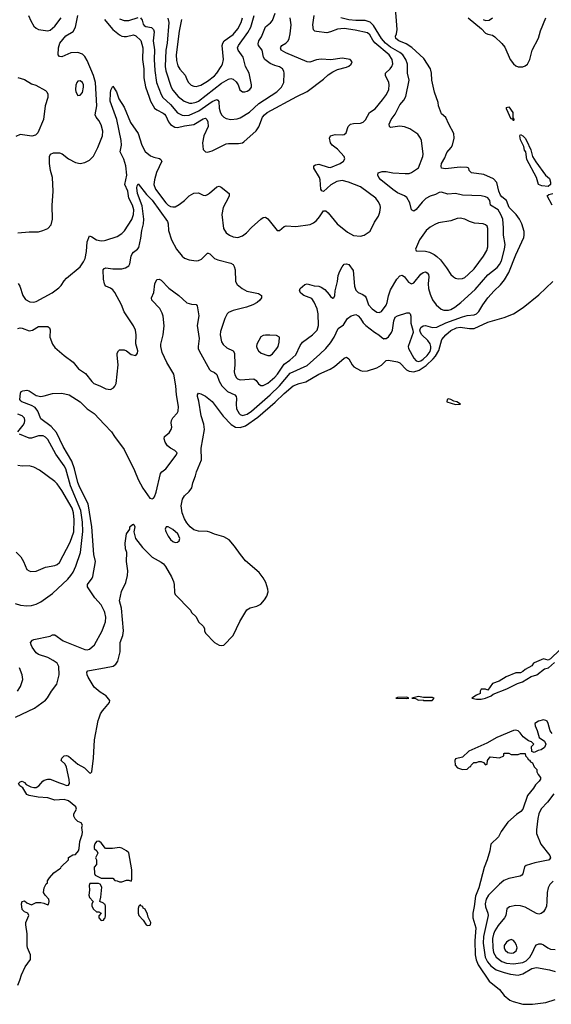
# Model space of a CAD drawing. Header units: inches. Extents: x 1649636 to 1815363, y 506543 to 641975.
# Tile 38 of 256: x 1719268 to 1723857, y 527523 to 536034. Entities that reach past the tile are written whole.
import ezdxf

# ---------------------------------------------------------------- set-up
doc = ezdxf.new("R2010")
doc.units = ezdxf.units.IN
doc.header["$MEASUREMENT"] = 0
for name, color, linetype in [('B7512', 7, 'Continuous'), ('B7513', 7, 'Continuous'), ('B7522', 7, 'Continuous'), ('B7523', 7, 'Continuous')]:
    doc.layers.add(name, color=color, linetype=linetype)

msp = doc.modelspace()

# ---------------------------------------------------------------- linework, layer by layer
at = {"layer": 'B7512', "color": 5, "elevation": 220}
for points in [[(1719250, 527686.8), (1719269.6, 527730), (1719281.7, 527778.3), (1719313.8, 527846.2), (1719359.3, 527910), (1719361.2, 527950), (1719336, 528010), (1719332.3, 528030), (1719332.1, 528132.1), (1719319.3, 528210), (1719320.9, 528230), (1719345.2, 528290), (1719338, 528310), (1719310, 528321.2), (1719290, 528342), (1719282.7, 528390), (1719289.2, 528410.8), (1719310, 528416), (1719330, 528401), (1719370, 528382), (1719410, 528402), (1719450, 528402), (1719476.9, 528396.9), (1719510, 528382), (1719514.6, 528385.4), (1719522, 528410), (1719518, 528430), (1719486.3, 528466.3), (1719474, 528490), (1719478, 528530), (1719496.4, 528563.6), (1719508, 528572), (1719508.7, 528590), (1719524.7, 528615.3), (1719562, 528658), (1719610, 528694), (1719622, 528698), (1719626, 528710), (1719688, 528770), (1719690, 528792), (1719725.6, 528814.4), (1719750, 528818), (1719775.3, 528850), (1719782, 528870), (1719785.2, 528930), (1719807, 528990), (1719809.4, 529010), (1719805.2, 529050), (1719809, 529070), (1719798, 529090), (1719770, 529103.7), (1719746.9, 529126.9), (1719734.5, 529150), (1719735.6, 529170), (1719757.4, 529210), (1719753.3, 529230), (1719690, 529282.5), (1719650, 529291.9), (1719570, 529288), (1719510, 529308.1), (1719426, 529314), (1719350, 529326.5), (1719330, 529337.2), (1719293.6, 529393.6), (1719269.3, 529410), (1719256, 529430), (1719270, 529446.8), (1719290, 529452.1), (1719310, 529439.5), (1719323.1, 529423.1), (1719362.1, 529402.1), (1719390, 529395.5), (1719410, 529396.8), (1719433.5, 529410), (1719468.1, 529451.9), (1719480, 529460), (1719510, 529468.2), (1719530, 529468.2), (1719610, 529436.5), (1719646.8, 529426.8), (1719670, 529414), (1719690, 529418), (1719697.2, 529430), (1719694.2, 529465.8), (1719672.7, 529572.7), (1719658.9, 529598.9), (1719625.2, 529630), (1719630, 529651.3), (1719650, 529670.5), (1719670, 529673), (1719690, 529667.3), (1719770, 529597.6), (1719825.7, 529565.7), (1719870, 529522.8), (1719878, 529522), (1719889.1, 529530.9), (1719905.3, 529650), (1719912.6, 529810), (1719944.3, 529975.7), (1719953.2, 530000)], [(1720000, 528879.9), (1719970, 528919), (1719950, 528932.7), (1719930, 528929), (1719914.8, 528910), (1719910.8, 528890), (1719911.3, 528870), (1719934, 528850), (1719942, 528830), (1719922, 528790), (1719931.3, 528771.3), (1719931, 528730), (1719911.1, 528708.9), (1719912, 528652), (1719918, 528638), (1719970, 528612), (1720000, 528612)], [(1720000, 528388), (1719990, 528398), (1719958, 528410), (1719969, 528450), (1719975.3, 528535.3), (1719962, 528562), (1719947.3, 528567.3), (1719872.7, 528567.3), (1719867.3, 528550), (1719871.3, 528510), (1719865.2, 528465.2), (1719870, 528444.7), (1719902, 528410), (1719891.3, 528390), (1719891, 528370), (1719905.8, 528345.8), (1719930, 528322), (1719950, 528322), (1719971.3, 528311.3), (1719951.6, 528288.4), (1719951.3, 528270), (1719970, 528246.8), (1719990, 528251.3), (1720000, 528264.7)]]:
    msp.add_lwpolyline(points, dxfattribs=at)
at = {"layer": 'B7513', "color": 5}
for points, elevation in [([(1719250, 534191.8), (1719350, 534201.2), (1719430, 534199.8), (1719467.3, 534210), (1719510, 534229.1), (1719538.9, 534261.1), (1719549.8, 534310.2), (1719548.7, 534428.7), (1719555.8, 534550), (1719550.5, 534670), (1719533.3, 534730), (1719525, 534790), (1719525.3, 534850), (1719533.6, 534870), (1719558.2, 534881.8), (1719610, 534881.6), (1719633.7, 534873.7), (1719690.1, 534830.1), (1719750, 534798.5), (1719790, 534791.3), (1719830, 534798), (1719870, 534818.6), (1719904.7, 534855.3), (1719941.6, 534930), (1719980.9, 535030), (1719984.2, 535070), (1719970, 535124), (1719950, 535163.5), (1719927.7, 535190), (1719918.5, 535210), (1719934.7, 535290), (1719921.6, 535490), (1719903.4, 535550), (1719850, 535682), (1719830, 535714.1), (1719810, 535735.3), (1719770, 535751.4), (1719710, 535748.6), (1719630, 535713.3), (1719610, 535715.4), (1719600.3, 535730), (1719602.1, 535790), (1719615.3, 535830), (1719666.1, 535893.9), (1719728.9, 535931.1), (1719750.5, 535970), (1719768.8, 536070)], 320), ([(1719342.8, 536070), (1719362.5, 536022.5), (1719390, 535977.1), (1719410, 535959.5), (1719430, 535950.3), (1719490, 535939.1), (1719510, 535938.6), (1719530, 535944.4), (1719570, 535978.3), (1719626.4, 536050)], 340), ([(1719250, 535533.4), (1719310, 535516.3), (1719370, 535480.5), (1719406.4, 535466.4), (1719490, 535422), (1719502, 535410), (1719510.4, 535390), (1719510, 535362), (1719486.7, 535290), (1719471.8, 535170), (1719424, 535056), (1719403.6, 535036.4), (1719373.4, 535026.6), (1719270, 535042.4), (1719235.4, 535024.6)], 320), ([(1719254.3, 533754.3), (1719268.7, 533730), (1719293.2, 533650), (1719316.3, 533616.3), (1719355.8, 533595.8), (1719390, 533593.2), (1719410, 533597.7), (1719546.5, 533673.5), (1719605.1, 533714.9), (1719625.1, 533734.9), (1719650, 533776.5), (1719670, 533799.7), (1719790, 533897.4), (1719819.1, 533940.9), (1719831.6, 533968.4), (1719844.6, 534030), (1719850, 534114.8), (1719870, 534164), (1719890, 534157.1), (1719930, 534132), (1719970, 534123.1), (1720000, 534125.7)], 280), ([(1720000, 533751.2), (1719989.7, 533789.7), (1719986.9, 533870), (1719996.9, 533883.1), (1720000, 533884.3)], 260), ([(1719250, 533365.5), (1719270, 533370.4), (1719290, 533366.7), (1719350, 533344.4), (1719379, 533350), (1719430, 533380.5), (1719510, 533382), (1719524, 533370), (1719530, 533352), (1719528.9, 533288.9), (1719551.6, 533230), (1719570, 533201.3), (1719651.7, 533131.7), (1719730, 533074), (1719775.8, 533015.8), (1719836.7, 532976.7), (1719890, 532904.9), (1719907.3, 532890), (1719958.8, 532870), (1720000, 532848.3)], 260), ([(1720000, 530916.8), (1719970, 530976.1), (1719917.4, 531037.4), (1719852, 531130), (1719852.3, 531150), (1719893.2, 531206.8), (1719898.9, 531221.1), (1719922.4, 531350), (1719908.5, 531410), (1719890.8, 531650.8), (1719859.5, 531850), (1719786.6, 531990), (1719770, 532033.5), (1719740.3, 532150), (1719716.9, 532216.9), (1719643.7, 532343.7), (1719584.7, 532464.7), (1719537.9, 532517.9), (1719450, 532584.4), (1719424.3, 532650), (1719400.2, 532680.2), (1719370, 532699.4), (1719286.6, 532730), (1719278.6, 532738.6), (1719269.8, 532750), (1719274.7, 532805.3), (1719280.5, 532819.5), (1719293.9, 532826.1), (1719330, 532831.7), (1719350, 532824.4), (1719410, 532785.8), (1719450, 532777.4), (1719478.7, 532781.3), (1719550, 532802.6), (1719630, 532804), (1719694, 532790), (1719790, 532731.5), (1719848.7, 532670), (1719910.2, 532630), (1720000, 532533.7)], 240), ([(1719252.3, 532470), (1719297.1, 532530), (1719308.7, 532550), (1719312.5, 532570), (1719309.7, 532590), (1719290, 532609.7), (1719250, 532624.1)], 260), ([(1719227.7, 530987.7), (1719273.8, 530973.8), (1719330, 530966.7), (1719369, 530971), (1719410, 530982.2), (1719450, 531000.8), (1719550, 531074.6), (1719682.8, 531197.2), (1719710, 531227.9), (1719730, 531258.9), (1719753.4, 531310), (1719790.9, 531429.1), (1719813.3, 531610), (1719809.1, 531690.9), (1719795.1, 531790), (1719704.9, 532004.9), (1719664.3, 532150), (1719650, 532177.1), (1719578.2, 532278.2), (1719510, 532405.7), (1719490, 532426), (1719470, 532435.3), (1719430, 532436.2), (1719370, 532416.1), (1719350, 532416.5), (1719265.6, 532450)], 260), ([(1719237, 531430), (1719276.9, 531390), (1719301.5, 531350), (1719330, 531282), (1719348.8, 531268.8), (1719364.6, 531264.6), (1719410, 531266.3), (1719490, 531300.8), (1719570, 531315.9), (1719590, 531324.2), (1719610, 531342.8), (1719702.9, 531517.1), (1719733.3, 531606.7), (1719738.5, 531710), (1719731.6, 531770), (1719720.3, 531810), (1719630, 531962.9), (1719590, 532020.9), (1719570, 532042), (1719439.2, 532139.2), (1719390, 532165.4), (1719350, 532176.4), (1719290, 532173.7), (1719250, 532181)], 280), ([(1719230, 530003.6), (1719396.3, 530083.7), (1719488.9, 530151.1), (1719506.9, 530173.1), (1719540.5, 530230), (1719588.3, 530290), (1719608.8, 530371.2), (1719604, 530444), (1719589.7, 530470), (1719555.8, 530495.8), (1719510, 530519.3), (1719430, 530547.2), (1719410, 530561.6), (1719374, 530610), (1719365.6, 530630), (1719362, 530650), (1719377.2, 530670), (1719390, 530676.4), (1719530, 530706), (1719550, 530716.3), (1719570, 530717.1), (1719644, 530664), (1719830, 530590.2), (1719850, 530586.5), (1719870, 530591.7), (1719913.5, 530630), (1719979.3, 530750), (1720000, 530806)], 240), ([(1719249.6, 530230), (1719274.7, 530270), (1719293.7, 530330), (1719287.6, 530370), (1719265.6, 530430)], 260), ([(1720000, 530196.9), (1719960.9, 530220.9), (1719910, 530265.4), (1719859.3, 530350), (1719849.8, 530370), (1719847.3, 530392.7), (1719856.1, 530403.9), (1719870.9, 530409.1), (1720000, 530432)], 220), ([(1719953.2, 530000), (1719965.7, 530034.3), (1719981.2, 530058.8), (1720000, 530080.2)], 220)]:
    msp.add_lwpolyline(points, dxfattribs=dict(at, elevation=elevation))
at = {"layer": 'B7513', "color": 5, "elevation": 340}
msp.add_lwpolyline([(1719790, 535505.6), (1719770, 535502), (1719759.3, 535490), (1719751.7, 535468.3), (1719748, 535430), (1719752.4, 535410), (1719770, 535378.8), (1719790, 535380.7), (1719810, 535404.9), (1719818.8, 535450), (1719817.8, 535470), (1719810, 535489.5)], close=True, dxfattribs=at)
at = {"layer": 'B7522', "color": 5}
for points, elevation in [([(1723863.3, 529863.3), (1723847.2, 529887.2), (1723831.1, 529950), (1723820.5, 529970), (1723810, 529977.2), (1723790, 529981), (1723746, 529970), (1723714, 529950), (1723717.3, 529930), (1723736, 529890), (1723751.3, 529830), (1723798, 529798), (1723810.9, 529770.9), (1723798.8, 529741.2), (1723770, 529722), (1723743.6, 529716.4), (1723710, 529698), (1723687.3, 529707.3), (1723686, 529750), (1723706, 529770), (1723686, 529790), (1723660.2, 529800.2), (1723614.8, 529834.8), (1723589.2, 529870), (1723570, 529886), (1723551.1, 529891.1), (1723530, 529889.6), (1723386.8, 529830), (1723299, 529781), (1723144.7, 529710), (1723090, 529658), (1723030, 529644), (1723024.9, 529630), (1723027.3, 529590), (1723046.4, 529566.4), (1723090, 529552), (1723130, 529554), (1723150, 529574), (1723162, 529578), (1723166, 529590), (1723188.4, 529611.6), (1723210, 529612), (1723230, 529622), (1723250, 529622), (1723272.7, 529612.7), (1723290, 529594), (1723302, 529598), (1723306, 529630), (1723330, 529662), (1723410, 529652), (1723446, 529670), (1723448, 529690), (1723452.7, 529692.7), (1723490, 529694), (1723510, 529682), (1723570, 529682), (1723590, 529692), (1723632, 529692), (1723634, 529670), (1723652.7, 529652.7), (1723658, 529638), (1723670, 529634), (1723678, 529618), (1723694, 529610), (1723710, 529574), (1723731.6, 529551.6), (1723732.7, 529532.7), (1723742, 529510), (1723763.6, 529483.6), (1723764.7, 529470), (1723750.8, 529450), (1723719.8, 529420.2), (1723702.8, 529390), (1723652.1, 529327.9), (1723610, 529209.2), (1723594, 529190), (1723555.5, 529164.5), (1723482, 529098), (1723423.7, 529016.3), (1723402, 528970), (1723334, 528906), (1723326, 528850), (1723303.7, 528770), (1723276.1, 528703.9), (1723230.1, 528530), (1723201.8, 528458.2), (1723192.3, 528367.7), (1723179.8, 528310), (1723178.2, 528270), (1723204.2, 528184.2), (1723197.3, 528070), (1723200.4, 527950), (1723207.9, 527907.9), (1723225, 527865), (1723321.4, 527721.4), (1723408.2, 527650), (1723450, 527599.5), (1723499.6, 527559.6), (1723527.1, 527547.1), (1723610, 527522.6), (1723695.8, 527524.2), (1723810, 527537.6), (1723890, 527564.9)], 220), ([(1723879.1, 529340.9), (1723824.6, 529270), (1723770, 529212.2), (1723749.6, 529170), (1723739.1, 529130), (1723728.8, 529030), (1723730, 528998.8), (1723766.4, 528906.4), (1723843.8, 528810), (1723850.3, 528790), (1723837.1, 528770), (1723830, 528767.1), (1723714.7, 528745.3), (1723638.6, 528721.4), (1723625.3, 528710), (1723610.4, 528650), (1723601.3, 528638.7), (1723588.8, 528631.2), (1723491.1, 528608.9), (1723448.4, 528591.6), (1723410, 528560.5), (1723313.8, 528466.2), (1723295.1, 528430), (1723286.9, 528390), (1723290, 528363.8), (1723310.2, 528310), (1723310.8, 528290), (1723270.1, 528110), (1723268.7, 528050), (1723285.3, 527930), (1723305, 527890), (1723334.4, 527854.4), (1723381.7, 527821.7), (1723450, 527796.3), (1723503.5, 527783.5), (1723570, 527775), (1723610, 527786.3), (1723690, 527832.2), (1723730, 527841), (1723839.9, 527819.9), (1723890, 527804.9)], 240), ([(1720000, 528612), (1720070, 528612), (1720090, 528592), (1720110, 528591.3), (1720130, 528582), (1720150, 528582), (1720190, 528596), (1720210, 528596), (1720230, 528586), (1720235.6, 528604.4), (1720236.1, 528683.9), (1720210, 528832.2), (1720190, 528849.7), (1720150, 528873.3), (1720130, 528878.4), (1720068.9, 528868.9), (1720008.7, 528868.7), (1720000, 528879.9)], 220), ([(1723873.3, 528586.7), (1723843.2, 528556.8), (1723829.1, 528530), (1723820.2, 528490), (1723819.2, 528410), (1723814, 528370), (1723807.7, 528350), (1723790, 528322.4), (1723770, 528306.3), (1723750, 528301.3), (1723730, 528306.6), (1723630, 528361.5), (1723590, 528374.5), (1723550, 528376.8), (1723495.5, 528364.5), (1723473.1, 528346.9), (1723463.2, 528290), (1723453.2, 528270), (1723397.2, 528202.8), (1723370, 528156.8), (1723357.7, 528130), (1723348.4, 528091.6), (1723351.4, 528010), (1723358.3, 527970), (1723381.9, 527930), (1723430, 527893.6), (1723470, 527879.2), (1723530, 527871.9), (1723610, 527883.8), (1723640.7, 527899.3), (1723671.3, 527928.7), (1723695.3, 527970), (1723717.8, 528022.2), (1723730, 528035.8), (1723750, 528045.3), (1723770, 528045.7), (1723790, 528038), (1723828.2, 528010), (1723850, 528000.2), (1723890, 527996.5)], 260), ([(1720000, 528264.7), (1720004, 528270), (1720008.7, 528290), (1720009, 528370), (1720004, 528384), (1720000, 528388)], 220)]:
    msp.add_lwpolyline(points, dxfattribs=dict(at, elevation=elevation))
for points, elevation in [([(1720310, 528384), (1720296, 528370), (1720291, 528350), (1720290.9, 528310.9), (1720296, 528290), (1720332, 528250), (1720358, 528210), (1720370, 528204), (1720390, 528207.7), (1720395.3, 528210), (1720399, 528230), (1720376.1, 528276.1), (1720370, 528302.7), (1720350, 528343.6), (1720334.6, 528354.6), (1720330, 528369.3), (1720314.3, 528374.3)], 220), ([(1723510, 528082), (1723490, 528075.1), (1723470, 528060.4), (1723451.2, 528030), (1723450.2, 528010), (1723459.7, 527990), (1723481.5, 527970), (1723510, 527963.3), (1723530, 527966.6), (1723554.2, 527985.8), (1723560.7, 528010), (1723555, 528035), (1723540.9, 528060.9), (1723530, 528075.1)], 280)]:
    msp.add_lwpolyline(points, close=True, dxfattribs=dict(at, elevation=elevation))
at = {"layer": 'B7523', "color": 5}
for points, elevation in [([(1720000, 532533.7), (1720059.5, 532470), (1720084.9, 532430), (1720170, 532319.5), (1720257.4, 532137.4), (1720290, 532058), (1720330, 531983), (1720390, 531898.8), (1720410, 531890.7), (1720421.2, 531898.8), (1720431.1, 531908.9), (1720446, 531950), (1720483.9, 532110), (1720495.7, 532124.3), (1720530, 532150.4), (1720619.6, 532270), (1720627, 532290), (1720606, 532310), (1720568.7, 532328.7), (1720542.9, 532350), (1720522.9, 532382.9), (1720513.3, 532410), (1720517, 532430), (1720557.3, 532462.7), (1720576.4, 532490), (1720582, 532510), (1720575.8, 532550), (1720577.4, 532570), (1720590, 532592.4), (1720627.1, 532632.9), (1720634.3, 532650), (1720639.2, 532690), (1720620.3, 532790), (1720614.4, 532870), (1720598.8, 532970), (1720538.7, 533070), (1720498, 533158), (1720485.4, 533210), (1720484.4, 533230), (1720504.8, 533310), (1720513.9, 533386.1), (1720506.3, 533470), (1720497.4, 533497.4), (1720475.9, 533535.9), (1720408, 533610), (1720406, 533630), (1720425.8, 533674.2), (1720434.7, 533750), (1720450, 533786.8), (1720470, 533790.7), (1720490, 533780.7), (1720553.8, 533713.8), (1720640.5, 533650), (1720710, 533586), (1720750, 533573.4), (1720790, 533571), (1720799.1, 533559.1), (1720812.9, 533472.9), (1720800.2, 533390), (1720817.5, 533277.5), (1720807.5, 533210), (1720808.4, 533190), (1720815.8, 533170), (1720906.4, 533010), (1720918, 532998), (1720950, 532982.8), (1720970, 532967.2), (1720988.3, 532910), (1721011.6, 532870), (1721060.3, 532820.3), (1721123.8, 532790), (1721136.5, 532776.5), (1721139.2, 532759.2), (1721135.3, 532710), (1721140.1, 532670), (1721160.9, 532630), (1721170, 532621.2), (1721190, 532613.6), (1721230, 532624.6), (1721268.5, 532650), (1721428.7, 532790), (1721510.9, 532870), (1721602.9, 532977.1), (1721750, 533044.2), (1721858.8, 533141.2), (1721909.9, 533190.1), (1721950, 533240.2), (1721981.2, 533290), (1722015.9, 533364.1), (1722063.2, 533396.8), (1722096.3, 533450), (1722130, 533472.4), (1722170, 533484.6), (1722190, 533472.9), (1722210.2, 533450), (1722233, 533413), (1722256, 533390), (1722330, 533333.2), (1722369, 533309), (1722390, 533289.2), (1722410, 533276.2), (1722416.5, 533276.5), (1722430, 533277.5), (1722450, 533292.3), (1722477, 533330), (1722485.7, 533350), (1722497.7, 533430), (1722510, 533461.7), (1722530, 533474.5), (1722610, 533498.3), (1722630, 533499.3), (1722638.4, 533490), (1722644.9, 533470), (1722643.6, 533410), (1722662.6, 533350), (1722664.6, 533330), (1722620.2, 533210), (1722624.7, 533190), (1722669.2, 533109.2), (1722690, 533085.9), (1722710, 533080.4), (1722730, 533085.6), (1722750, 533097.8), (1722786, 533130), (1722810, 533164.6), (1722817.8, 533190), (1722818.2, 533210), (1722810, 533232.4), (1722790, 533259.8), (1722738.5, 533310), (1722727.8, 533330), (1722723, 533350), (1722730, 533372.4), (1722750, 533387.4), (1722769.8, 533390.2), (1722830, 533374), (1722870, 533375.1), (1722946.4, 533413.6), (1723090, 533465.8), (1723130, 533475.7), (1723190, 533482.2), (1723209.9, 533490.1), (1723229.9, 533510.1), (1723265.3, 533570), (1723310, 533628.9), (1723362.7, 533690), (1723418.6, 533741.4), (1723453.9, 533786.1), (1723490.4, 533849.6), (1723550, 534000.9), (1723619, 534150), (1723623.5, 534170), (1723621.6, 534201.6), (1723601.7, 534270), (1723581.5, 534310), (1723554, 534350), (1723492.2, 534410), (1723470.8, 534470), (1723430, 534501.1), (1723417.5, 534517.5), (1723402.4, 534550), (1723386.5, 534626.5), (1723358.7, 534658.7), (1723275.7, 534695.7), (1723169.1, 534709.1), (1723148.9, 534728.9), (1723143.7, 534750), (1723130, 534756.9), (1723070, 534759.5), (1722944.2, 534744.2), (1722909.7, 534749.7), (1722906.7, 534766.7), (1722910, 534790.6), (1722939, 534841), (1722955.2, 534884.8), (1722992.3, 534927.8), (1723002.4, 534950), (1723016.9, 535010), (1723015.6, 535050), (1722971.8, 535130), (1722947.3, 535187.3), (1722910, 535221.2), (1722883.1, 535290), (1722878.7, 535318.7), (1722848.6, 535408.6), (1722825.4, 535510), (1722822.7, 535570), (1722814.5, 535610), (1722757.6, 535697.6), (1722653.4, 535793.4), (1722604.8, 535824.8), (1722540.7, 535850), (1722514, 535870), (1722511.8, 535890), (1722520.7, 535910), (1722525.6, 535950), (1722509, 536170)], 240), ([(1720000, 534125.7), (1720010, 534126.5), (1720110, 534160.1), (1720150, 534185.5), (1720172, 534208), (1720234.9, 534305.1), (1720250.8, 534349.2), (1720251.8, 534390), (1720240.4, 534430), (1720209.9, 534490), (1720199.7, 534550), (1720175.7, 534610), (1720190.9, 534690), (1720183.7, 534770), (1720167.1, 534827.1), (1720135.7, 534890), (1720146.5, 534950), (1720142, 534990), (1720105, 535170), (1720049.5, 535330), (1720050, 535398), (1720055.5, 535424.5), (1720070, 535458.8), (1720103.6, 535410), (1720123.9, 535350), (1720170, 535276.5), (1720224.5, 535144.5), (1720289.5, 535049.5), (1720321.6, 534950), (1720350, 534894), (1720396.4, 534856.4), (1720424.7, 534844.7), (1720473.7, 534833.7), (1720485.7, 534825.7), (1720492.9, 534812.9), (1720494.2, 534810), (1720447.8, 534712.2), (1720431.1, 534650), (1720425.9, 534610), (1720439.1, 534570), (1720528.4, 534450), (1720550, 534429.5), (1720570, 534419.5), (1720590, 534414.8), (1720610, 534416.6), (1720645.2, 534434.8), (1720689.9, 534470.1), (1720730, 534510.3), (1720770, 534534.3), (1720810, 534535.8), (1720850, 534517.6), (1720870, 534515.3), (1720890, 534522), (1720906.1, 534533.9), (1720970, 534590.3), (1720990, 534594), (1721007, 534587), (1721075.8, 534530), (1721076, 534510), (1721070, 534496), (1721023.5, 534410), (1721012.8, 534350), (1721026.4, 534230), (1721049.1, 534190), (1721077.6, 534170), (1721110, 534157.1), (1721150, 534150.2), (1721190, 534165.4), (1721225.1, 534190), (1721270, 534237.3), (1721350, 534308.7), (1721370, 534322.4), (1721390, 534328), (1721410, 534313.4), (1721490, 534210.6), (1721510, 534210.5), (1721550, 534245.5), (1721568.3, 534251.7), (1721650, 534244.6), (1721775.3, 534264.7), (1721803.5, 534276.5), (1721830, 534297), (1721856.9, 534330), (1721890, 534382.8), (1721910, 534380.7), (1721930, 534363), (1722008.8, 534268.8), (1722096.6, 534196.6), (1722150, 534168.2), (1722210, 534161.1), (1722241.6, 534170), (1722293, 534207), (1722330, 534283), (1722363.9, 534336.1), (1722377.1, 534370), (1722382.2, 534410), (1722378.4, 534430), (1722363.3, 534463.3), (1722342.7, 534490), (1722210, 534588.5), (1722106, 534630), (1722050, 534642.3), (1722005.8, 534634.2), (1721952.5, 534607.5), (1721890, 534549.3), (1721875.5, 534555.5), (1721868.3, 534568.3), (1721862, 534650), (1721855.8, 534670), (1721807.6, 534750), (1721806, 534770), (1721820.5, 534779.5), (1721850, 534783.7), (1721930, 534758), (1721950, 534756.9), (1722035.1, 534790), (1722063.6, 534810), (1722073, 534830), (1722067.8, 534850), (1722010, 534914), (1721965.6, 534950), (1721951.5, 534970), (1721942.4, 535010), (1721949.6, 535030), (1721990, 535041.1), (1722050, 535037.6), (1722070, 535040.5), (1722084.4, 535055.6), (1722103.6, 535110), (1722122.7, 535130), (1722150, 535137.4), (1722210, 535140.3), (1722231.7, 535148.3), (1722253, 535167), (1722288.7, 535230), (1722336.2, 535263.8), (1722400.2, 535339.8), (1722433.4, 535386.6), (1722452.8, 535430), (1722457, 535470), (1722454.3, 535490), (1722426.3, 535550), (1722424.5, 535570), (1722466.6, 535610), (1722480.7, 535630), (1722487.5, 535652.5), (1722484.1, 535690), (1722456.4, 535730), (1722333.4, 535833.4), (1722315.6, 535855.6), (1722290, 535902.4), (1722270, 535918.8), (1722164.4, 535944.4), (1722070, 535957.4), (1722010, 535952.7), (1721950, 535928.8), (1721918.8, 535921.2), (1721831, 535931), (1721815.6, 535935.6), (1721805.2, 535945.2), (1721798.7, 535990), (1721809.9, 536069.9)], 280), ([(1720000, 533884.3), (1720010, 533888.4), (1720070, 533879), (1720150, 533879.5), (1720181.2, 533890), (1720210, 533906), (1720217.7, 533922.3), (1720229.7, 533989.7), (1720237.4, 534010), (1720250, 534024.9), (1720285.1, 534050), (1720295.2, 534064.8), (1720313.5, 534146.5), (1720321.8, 534210), (1720337.3, 534270), (1720340.3, 534310), (1720324.2, 534424.2), (1720284.1, 534530), (1720279.1, 534580.9), (1720281.3, 534598.7), (1720290, 534614), (1720363, 534522.9), (1720410, 534473.4), (1720544, 534290), (1720550.2, 534270), (1720551.8, 534210), (1720576.8, 534130), (1720621.8, 534050), (1720670, 533988.8), (1720690, 533973.7), (1720730, 533957.4), (1720790, 533948.8), (1720810, 533951.5), (1720837.1, 533962.9), (1720890, 534014.8), (1720894.4, 534014.4), (1720910, 534011), (1720950.3, 533970.3), (1720976.5, 533956.5), (1721091.3, 533930), (1721110, 533918.8), (1721119.9, 533899.9), (1721127.2, 533870), (1721130.2, 533770.3), (1721144.5, 533744.5), (1721188.9, 533708.9), (1721226.9, 533686.9), (1721328.2, 533668.2), (1721354, 533650), (1721356.3, 533630), (1721340.7, 533610), (1721317.3, 533590), (1721280.7, 533570), (1721226, 533550), (1721110, 533521), (1721070, 533502.9), (1721057.1, 533490), (1721037.6, 533450), (1721000.5, 533339.5), (1720997.4, 533310), (1721009.1, 533250), (1721024.8, 533224.8), (1721056.1, 533196.1), (1721110, 533170.3), (1721120.7, 533150), (1721126.1, 533050), (1721120.2, 532990), (1721124.4, 532964.4), (1721138.6, 532938.6), (1721149, 532929), (1721170, 532922), (1721290, 532929.2), (1721310, 532915.3), (1721330, 532885.7), (1721350, 532870.2), (1721370, 532871.1), (1721410, 532892.5), (1721470, 532943.9), (1721493.5, 532970), (1721550, 533055), (1721598.4, 533090), (1721650, 533136.9), (1721690, 533217), (1721710, 533244.9), (1721796.3, 533310), (1721835.8, 533350), (1721846.9, 533390), (1721845.3, 533490), (1721834.2, 533534.2), (1721810.9, 533590.9), (1721790, 533622.7), (1721719, 533650), (1721694, 533670), (1721682, 533690), (1721688, 533710), (1721730, 533744.7), (1721750, 533750.7), (1721810, 533733.4), (1721850, 533730.5), (1721870, 533723), (1721900.6, 533700.6), (1721939, 533659), (1721950, 533641), (1721970, 533626.8), (1721978, 533630), (1721989, 533651), (1721991.5, 533690), (1722012.1, 533770), (1722016.6, 533823.4), (1722030, 533858.8), (1722050, 533898), (1722070, 533921), (1722090, 533924), (1722110, 533917.3), (1722146.9, 533866.9), (1722157.4, 533730), (1722170, 533697), (1722190, 533676.9), (1722230, 533658.8), (1722250, 533643.5), (1722259.2, 533630), (1722278.3, 533570), (1722310, 533534.3), (1722350, 533504.5), (1722370, 533502.2), (1722390, 533511.2), (1722430, 533565.4), (1722440.7, 533590), (1722452.5, 533647.5), (1722470, 533699.1), (1722522.9, 533790), (1722550, 533819.1), (1722570, 533824.9), (1722590, 533810.5), (1722624.6, 533764.6), (1722650, 533750.3), (1722670, 533759.5), (1722730, 533833.6), (1722750, 533847.8), (1722770, 533853.6), (1722786.5, 533846.5), (1722795.8, 533830), (1722798.8, 533810), (1722793.2, 533750), (1722797, 533710), (1722810, 533661.6), (1722831.7, 533611.7), (1722862.6, 533570), (1722906.4, 533530), (1722930, 533522.3), (1722970, 533523.2), (1722990, 533529.4), (1723024.4, 533550), (1723076, 533590), (1723199.5, 533700.5), (1723310, 533829.3), (1723390, 533890.2), (1723410, 533916.5), (1723427.4, 533950), (1723453.2, 534050), (1723458.6, 534090), (1723444.7, 534170), (1723445.4, 534234.6), (1723437.3, 534310), (1723420.9, 534350), (1723397.5, 534390), (1723331.8, 534430), (1723327, 534470), (1723310, 534492.8), (1723290, 534503.1), (1723250.3, 534509.7), (1723090, 534517.8), (1723030, 534530.6), (1722964.5, 534524.5), (1722910, 534541.7), (1722890, 534539.1), (1722856.8, 534523.2), (1722810, 534508.9), (1722773.1, 534486.9), (1722742.8, 534457.2), (1722690, 534391.6), (1722670, 534378.4), (1722649.7, 534389.7), (1722636.4, 534450), (1722610, 534497.4), (1722590, 534512), (1722530, 534536.1), (1722490, 534564.8), (1722385.4, 534650), (1722368, 534670), (1722359.6, 534690), (1722360.9, 534710), (1722397.8, 534722.2), (1722430, 534721.1), (1722489.4, 534709.4), (1722596.2, 534703.8), (1722630, 534704.5), (1722650, 534712.2), (1722710, 534753.4), (1722748.6, 534850), (1722751.9, 534870), (1722735.1, 534990), (1722728.5, 535010), (1722704.4, 535044.4), (1722636.2, 535090), (1722590, 535108.1), (1722550, 535112.8), (1722470, 535103), (1722459.5, 535110), (1722458.3, 535130), (1722473.5, 535170), (1722510, 535216), (1722550, 535296.5), (1722583.4, 535336.6), (1722599.8, 535370), (1722629.8, 535510), (1722616.2, 535570), (1722613.9, 535650), (1722601.1, 535690), (1722576.1, 535730), (1722549.8, 535750), (1722470, 535796.1), (1722425.7, 535830), (1722392.1, 535870), (1722322.7, 535982.7), (1722293.2, 536013.2), (1722250, 536026.3), (1722170, 536026.7), (1722110, 536032.3), (1722039.3, 536050)], 260), ([(1720000, 536036.3), (1720010, 536020.4), (1720070, 535949.4), (1720130, 535901.7), (1720150, 535890.9), (1720170, 535887.5), (1720190, 535888.4), (1720250, 535903.7), (1720270, 535895), (1720314.5, 535854.5), (1720330.1, 535790), (1720326.7, 535690), (1720337.9, 535610), (1720338.1, 535530), (1720354.4, 535454.4), (1720383.9, 535363.9), (1720396.6, 535330), (1720430, 535270.2), (1720450, 535253.2), (1720506.8, 535226.8), (1720517.6, 535217.6), (1720530, 535201.3), (1720551.9, 535151.9), (1720570, 535128.3), (1720605.5, 535105.5), (1720630, 535100.9), (1720690, 535116), (1720770, 535128.9), (1720850, 535176.4), (1720870, 535181.1), (1720883.6, 535170), (1720892.3, 535150), (1720893.4, 535110), (1720857.3, 535030), (1720845.4, 534970), (1720852.2, 534912.2), (1720870, 534891.4), (1720890, 534889.4), (1720930, 534898.8), (1721050, 534960.5), (1721070, 534964.1), (1721156.3, 534963.7), (1721190, 534969.4), (1721203, 534977), (1721310, 535072.6), (1721332, 535108), (1721364.5, 535190), (1721379.5, 535210), (1721403.5, 535230), (1721659.8, 535370), (1721750, 535414), (1721890, 535520.2), (1721930, 535557.4), (1721970, 535584.2), (1722010, 535601.7), (1722090, 535622), (1722110, 535632.4), (1722129.6, 535650), (1722136.9, 535670), (1722119.3, 535690), (1722050, 535701), (1721953, 535687), (1721870, 535692.1), (1721830, 535686), (1721772.8, 535667.2), (1721750, 535668.7), (1721565.8, 535745.8), (1721525.8, 535770), (1721519.3, 535790), (1721522.7, 535797.3), (1721531, 535810), (1721563.8, 535830), (1721583.9, 535850), (1721593.7, 535870), (1721602.9, 535910), (1721610.6, 535990), (1721601.7, 536050)], 320), ([(1720130, 536041.5), (1720170, 536025.7), (1720210, 536027.9), (1720290, 536053.2)], 340), ([(1720310, 536050.2), (1720325.2, 536030), (1720334.6, 535994.6), (1720343, 535983), (1720355.1, 535975), (1720405.4, 535965.4), (1720422.7, 535950), (1720427.8, 535930), (1720420.8, 535850), (1720431.7, 535771.7), (1720429.6, 535690), (1720434, 535594), (1720448.1, 535490), (1720488.2, 535388.2), (1720502.5, 535362.5), (1720570, 535301.8), (1720629.7, 535229.7), (1720670, 535207.9), (1720690, 535204.5), (1720730, 535208.9), (1720814.1, 535245.9), (1720930, 535327.4), (1720970, 535342.9), (1720978.2, 535338.2), (1720985.5, 535325.5), (1720988.1, 535270), (1720996.8, 535236.8), (1721010.6, 535210.6), (1721030, 535192), (1721050, 535181), (1721090, 535171.8), (1721144, 535176), (1721170, 535185.5), (1721250, 535234.7), (1721330.9, 535310), (1721488.5, 535410), (1721526.9, 535450), (1721548, 535490), (1721549.7, 535570), (1721546.9, 535590), (1721536.3, 535610), (1721510, 535625.7), (1721470, 535637.1), (1721430, 535655), (1721384.5, 535690), (1721372.3, 535710), (1721359.4, 535770), (1721328.9, 535810), (1721326.1, 535826.2), (1721333, 535850), (1721353.9, 535886.2), (1721389.3, 535970.7), (1721433.6, 536006.4), (1721450, 536027), (1721473.6, 536090)], 340), ([(1720546.5, 536046.5), (1720554.8, 536010), (1720540.4, 535830), (1720528.6, 535770), (1720522.8, 535630), (1720530, 535592.2), (1720576, 535450), (1720590, 535424.5), (1720635.6, 535370), (1720686, 535330), (1720732.9, 535312.9), (1720752.5, 535312.5), (1720790, 535321.5), (1720810, 535330.6), (1721010, 535483.8), (1721070, 535518.8), (1721090, 535524.7), (1721110, 535520.9), (1721137.2, 535497.2), (1721152.4, 535470), (1721167.7, 535427.7), (1721190, 535410.5), (1721210, 535409.1), (1721230, 535414.4), (1721253.6, 535430), (1721267.3, 535450), (1721269.5, 535470), (1721247.3, 535570), (1721215.8, 535630), (1721197.2, 535710), (1721152.4, 535770), (1721148.2, 535790), (1721154.9, 535810), (1721235.7, 535924.3), (1721262.5, 535970), (1721291.1, 536070)], 360), ([(1720663.7, 536036.3), (1720644.2, 535935.8), (1720617.5, 535730), (1720620.9, 535680.9), (1720634, 535634), (1720650, 535605.8), (1720694.7, 535554.7), (1720712, 535510), (1720725.8, 535490), (1720749, 535469), (1720770, 535459.3), (1720790, 535456.8), (1720830, 535468.1), (1720890, 535501.6), (1720950, 535548.2), (1720969.5, 535570.5), (1721007.1, 535630), (1721017.2, 535650), (1721025.6, 535690), (1721016.7, 535810), (1721019.9, 535830), (1721033.8, 535850), (1721110, 535905.6), (1721150, 535954.6), (1721179.9, 536010), (1721191.7, 536050)], 380), ([(1723140.1, 536050), (1723253.9, 535953.9), (1723290, 535917.5), (1723310, 535907.7), (1723350, 535898.8), (1723370, 535886.3), (1723430, 535827.7), (1723456, 535796), (1723501.5, 535690), (1723530, 535651.5), (1723550, 535635.8), (1723570, 535627.1), (1723610, 535626.9), (1723630, 535633.8), (1723650, 535650.3), (1723672.1, 535690), (1723692.7, 535770), (1723745.7, 535874.3), (1723763.8, 535936.2), (1723809.4, 536050)], 240), ([(1723270, 536035.8), (1723290, 536028.1), (1723319.5, 536030), (1723350, 536049.1)], 260), ([(1723864, 534430), (1723822, 534510), (1723836.6, 534523.4), (1723870, 534532)], 220), ([(1720000, 530432), (1720074.7, 530445.3), (1720097.7, 530462.3), (1720114, 530490), (1720133.6, 530570), (1720135.1, 530650), (1720158.2, 530710), (1720163.5, 530750), (1720146.1, 530946.1), (1720129.6, 531010.4), (1720145.2, 531090), (1720184, 531170), (1720199, 531230), (1720201.2, 531270), (1720189.4, 531350.6), (1720192.1, 531427.9), (1720180.4, 531460.4), (1720177.4, 531510), (1720189.5, 531590), (1720219, 531630), (1720219.3, 531650), (1720242, 531670), (1720250, 531674), (1720254, 531670), (1720262, 531650), (1720253.2, 531606.8), (1720266, 531550), (1720326.4, 531470), (1720410, 531387.7), (1720490, 531343.1), (1720510, 531328.7), (1720527.2, 531307.2), (1720578.4, 531218.4), (1720596.6, 531176.6), (1720601.8, 531150), (1720603.7, 531083.7), (1720610, 531064.7), (1720742, 530930), (1720752, 530910), (1720790.9, 530870.9), (1720812, 530830), (1720852, 530790), (1720862, 530770), (1720862, 530750), (1720871.6, 530731.6), (1720950, 530651.3), (1720988.1, 530628.1), (1721010, 530622.8), (1721030, 530627.7), (1721111.3, 530710), (1721168, 530832), (1721228, 530932.1), (1721256, 530950), (1721316, 530964), (1721350, 530982), (1721381.9, 531018.1), (1721400.7, 531050), (1721411.6, 531088.4), (1721410.7, 531110), (1721392.5, 531170), (1721370, 531208.6), (1721334, 531254), (1721217.4, 531357.4), (1721172.3, 531410), (1721122.1, 531482.1), (1721076.9, 531536.9), (1721030, 531564.7), (1720950, 531586), (1720910, 531603.4), (1720890, 531608.4), (1720811.5, 531611.5), (1720770, 531624.5), (1720739.7, 531650), (1720710, 531685.1), (1720690, 531718.4), (1720668.7, 531770), (1720661.3, 531830), (1720673.6, 531890), (1720690, 531919.1), (1720730, 531954.4), (1720752.7, 531987.3), (1720762.3, 532030), (1720786, 532090), (1720794.7, 532125.3), (1720837.8, 532230), (1720835, 532330), (1720862.7, 532490), (1720856.9, 532536.9), (1720834.8, 532610), (1720814.9, 532734.9), (1720803.2, 532776.8), (1720801.2, 532790), (1720810, 532804.7), (1720830, 532800.7), (1720870, 532778), (1720930, 532733), (1721025.3, 532605.3), (1721094.2, 532534.2), (1721131.5, 532511.5), (1721170, 532508.7), (1721216.2, 532523.8), (1721323.4, 532596.6), (1721473.7, 532726.3), (1721550, 532802.5), (1721627.3, 532870), (1721679.5, 532890), (1721736.3, 532903.7), (1721850, 532969.3), (1721947, 533013), (1721983.9, 533036.1), (1722070, 533108), (1722090, 533115.5), (1722110, 533102.8), (1722137.6, 533050), (1722152.4, 533032.4), (1722210, 533000.3), (1722230, 532994.9), (1722270, 532997), (1722350, 533024.9), (1722390, 533048), (1722430, 533087.7), (1722450, 533092), (1722530, 533077.4), (1722550, 533066.3), (1722607.5, 533007.5), (1722630, 532995), (1722670, 532990.5), (1722716.8, 533003.2), (1722775.8, 533044.2), (1722838.1, 533101.9), (1722855.9, 533124.1), (1722884.8, 533175.2), (1722913.1, 533270), (1722945.7, 533310), (1722990, 533347), (1723038.7, 533370), (1723070, 533375.4), (1723150, 533364.1), (1723190, 533365.6), (1723310, 533418), (1723450, 533459.7), (1723529.8, 533490.2), (1723614.2, 533545.8), (1723750, 533655.3), (1723868.8, 533771.2)], 220), ([(1720000, 532848.3), (1720010, 532843), (1720050, 532837.3), (1720077.2, 532850), (1720090, 532866), (1720099.6, 532890), (1720116.4, 533050), (1720107.6, 533132.4), (1720110, 533152), (1720119, 533170), (1720130, 533178.8), (1720170, 533179.1), (1720190.4, 533170.4), (1720230, 533140.7), (1720269, 533131), (1720285.2, 533150), (1720286.6, 533170), (1720271.1, 533231.1), (1720274, 533310), (1720267.8, 533350), (1720250, 533386), (1720170, 533507), (1720147, 533570), (1720090, 533674.5), (1720070, 533699.6), (1720050, 533713.6), (1720009.7, 533729.7), (1720002.4, 533742.4), (1720000, 533751.2)], 260), ([(1720000, 530806), (1720008.9, 530830), (1720012.4, 530870), (1720003.5, 530910), (1720000, 530916.8)], 240), ([(1723930, 530586), (1723850, 530508), (1723830, 530498), (1723790, 530508), (1723710, 530475.3), (1723702, 530470), (1723690, 530448), (1723630, 530418), (1723610, 530398), (1723590, 530388.7), (1723550, 530388), (1723466.4, 530353.6), (1723405.4, 530314.6), (1723350, 530295.3), (1723310, 530238), (1723290, 530246), (1723250, 530246), (1723242, 530230), (1723242, 530210), (1723210, 530195.3), (1723172, 530170), (1723210, 530159.5), (1723250, 530160.2), (1723290, 530167.8), (1723337.6, 530190), (1723355.7, 530204.3), (1723471.5, 530250), (1723564, 530296), (1723609.5, 530310), (1723683.5, 530356.5), (1723731.1, 530370), (1723798.3, 530421.7), (1723831.3, 530430), (1723883.3, 530476.7)], 220), ([(1720000, 530080.2), (1720043.7, 530130), (1720044.8, 530150), (1720010, 530190.7), (1720000, 530196.9)], 220)]:
    msp.add_lwpolyline(points, dxfattribs=dict(at, elevation=elevation))
for points, elevation in [([(1723530, 535158), (1723526.6, 535166.6), (1723515.3, 535175.3), (1723510, 535174), (1723470, 535262), (1723470, 535276), (1723490, 535279.1), (1723524, 535230), (1723524.7, 535184.7), (1723530, 535182), (1723532.4, 535170)], 220), ([(1723830, 534591.3), (1723776.4, 534596.4), (1723746.6, 534610), (1723730, 534669.2), (1723646, 534826), (1723636.3, 534890), (1723626.8, 534906.8), (1723618.6, 534938.6), (1723590, 534995.3), (1723584.5, 535030), (1723590, 535041), (1723610, 535030.5), (1723630.2, 535010.2), (1723641.7, 534990), (1723679, 534910), (1723694.6, 534850), (1723723.6, 534803.6), (1723806.4, 534690), (1723841.1, 534661.1), (1723850.5, 534630.5), (1723848.7, 534610)], 220), ([(1723070, 534317.7), (1723044.7, 534315.3), (1722990, 534293.7), (1722882.9, 534277.1), (1722850, 534264.4), (1722810, 534239.7), (1722775.2, 534210), (1722719.6, 534130), (1722683.8, 534050), (1722690, 534036), (1722770, 534033.8), (1722804, 534024), (1722844.5, 534004.5), (1722870, 533987.1), (1722898.8, 533958.8), (1722952, 533890), (1722990, 533831.8), (1723011.6, 533811.6), (1723030, 533799.6), (1723052.9, 533792.9), (1723090, 533796.5), (1723110, 533806.4), (1723139.8, 533830), (1723190, 533881.5), (1723272, 533990), (1723301.1, 534038.9), (1723308.8, 534071.2), (1723309.8, 534209.8), (1723309.8, 534230), (1723302, 534250), (1723290, 534261.1), (1723270, 534268.5), (1723194.3, 534274.3), (1723150, 534289.7), (1723110.6, 534310.6)], 280), ([(1721390, 533307.8), (1721370, 533303), (1721350, 533291.5), (1721315.3, 533230), (1721312, 533210), (1721317, 533190), (1721328.7, 533170), (1721350.7, 533150), (1721409.6, 533130.4), (1721430, 533130.5), (1721450, 533145.5), (1721487.3, 533190), (1721497.6, 533210), (1721506, 533246), (1721508.9, 533288.9), (1721484.7, 533304.7), (1721427.6, 533307.6)], 280), ([(1722970, 532755), (1722957.1, 532750), (1722954, 532730), (1723030, 532706.5), (1723070, 532708.8), (1723074, 532710), (1723042, 532730), (1723015.1, 532735), (1722990, 532751.7)], 220), ([(1720550, 531649.5), (1720530.7, 531649.3), (1720524.4, 531630), (1720528.9, 531610), (1720548.9, 531570), (1720570, 531540.4), (1720590, 531522.6), (1720610, 531515.3), (1720630, 531518.4), (1720644.5, 531530), (1720649.7, 531550), (1720632.4, 531590), (1720590, 531628.2)], 240), ([(1722610, 530178), (1722530, 530175.3), (1722514, 530170), (1722610, 530167.3), (1722626, 530170)], 220), ([(1722710, 530182), (1722654, 530170), (1722684.7, 530164.7), (1722710, 530152), (1722750, 530154), (1722754, 530150), (1722810, 530148.5), (1722828, 530150), (1722846, 530170), (1722830, 530174), (1722754.6, 530174.6)], 220)]:
    msp.add_lwpolyline(points, close=True, dxfattribs=dict(at, elevation=elevation))

doc.saveas('drawing.dxf')
